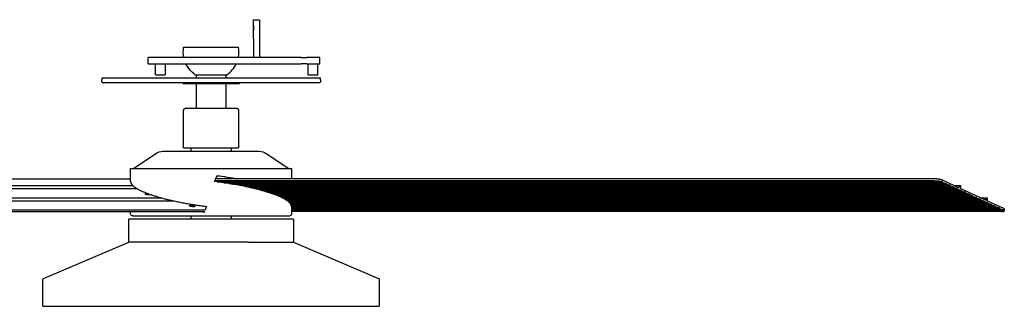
# Model space of a CAD drawing. Extents: x 11006 to 14017, y -5072 to -3244.
# Tile 2 of 18: x 11553 to 12449, y -5072 to -4812. Entities that reach past the tile are written whole.
import ezdxf

# ---------------------------------------------------------------- set-up
doc = ezdxf.new("R2010")
doc.units = 0
doc.layers.add('MAKE2D$VISIBLE$CURVAS', color=7, linetype='CONTINUOUS')

msp = doc.modelspace()

# ---------------------------------------------------------------- linework, layer by layer
at = {"layer": 'MAKE2D$VISIBLE$CURVAS'}
for p, q in [((11765.73, -4817.27), (11765.73, -4812.05)), ((11765.73, -4812.05), (11766.23, -4812.05)), ((11765.73, -4821.79), (11765.73, -4817.27)), ((11766.23, -4812.05), (11770.73, -4812.05)), ((11766.23, -4821.79), (11766.23, -4817.27)), ((11771.73, -4845.03), (11771.73, -4813.05)), ((11765.73, -4829.46), (11765.73, -4821.79)), ((11766.23, -4821.79), (11765.73, -4821.79)), ((11702.27, -4837.05), (11752.22, -4837.05)), ((11765.73, -4829.46), (11765.73, -4846.03)), ((11703.41, -4846.03), (11709.99, -4846.03)), ((11703.41, -4846.03), (11703.41, -4846.53)), ((11709.99, -4846.03), (11706.4, -4846.53)), ((11709, -4846.53), (11712.58, -4846.03)), ((11709.99, -4846.03), (11712.58, -4846.03)), ((11712.58, -4846.53), (11712.58, -4846.03)), ((11712.58, -4846.03), (11720.73, -4846.03)), ((11720.73, -4846.03), (11757.66, -4846.03)), ((11757.66, -4846.03), (11758.39, -4846.03)), ((11758.39, -4846.03), (11759.61, -4846.03)), ((11759.61, -4846.03), (11760.06, -4846.03)), ((11760.06, -4846.03), (11765.04, -4846.03)), ((11765.04, -4846.03), (11766.23, -4846.03)), ((11765.04, -4846.03), (11765.04, -4846.53)), ((11670.92, -4846.53), (11670.07, -4846.53)), ((11670.07, -4849.03), (11670.07, -4846.53)), ((11670.07, -4852.03), (11670.07, -4849.03)), ((11670.07, -4852.03), (11670.92, -4852.03)), ((11685.08, -4846.53), (11670.92, -4846.53)), ((11670.92, -4852.03), (11685.08, -4852.03)), ((11676.52, -4862.03), (11676.52, -4852.03)), ((11687.66, -4846.53), (11685.08, -4846.53)), ((11685.08, -4852.03), (11687.66, -4852.03)), ((11685.52, -4852.03), (11685.52, -4862.03)), ((11692.43, -4846.53), (11687.66, -4846.53)), ((11687.66, -4852.03), (11692.43, -4852.03)), ((11694.93, -4846.53), (11692.43, -4846.53)), ((11692.43, -4852.03), (11694.93, -4852.03)), ((11700.5, -4846.53), (11694.93, -4846.53)), ((11694.93, -4852.03), (11717.46, -4852.03)), ((11717.46, -4846.53), (11700.5, -4846.53)), ((11726.39, -4846.53), (11717.46, -4846.53)), ((11717.46, -4852.03), (11726.39, -4852.03)), ((11726.39, -4852.03), (11755.41, -4852.03)), ((11764.2, -4846.53), (11755.41, -4846.53)), ((11755.41, -4852.03), (11764.2, -4852.03)), ((11798.11, -4846.53), (11764.2, -4846.53)), ((11764.2, -4852.03), (11809.27, -4852.03)), ((11809.27, -4846.53), (11798.11, -4846.53)), ((11809.27, -4846.53), (11814.27, -4846.53)), ((11814.27, -4852.03), (11809.27, -4852.03)), ((11823.8, -4846.53), (11814.27, -4846.53)), ((11814.27, -4852.03), (11823.8, -4852.03)), ((11815.27, -4852.03), (11815.27, -4862.03)), ((11825.79, -4846.53), (11823.8, -4846.53)), ((11823.8, -4852.03), (11825.79, -4852.03)), ((11824.27, -4862.03), (11824.27, -4852.03)), ((11826.15, -4846.53), (11825.79, -4846.53)), ((11825.79, -4852.03), (11826.15, -4852.03)), ((11826.15, -4849.03), (11826.15, -4846.53)), ((11826.15, -4852.03), (11826.15, -4849.03)), ((11676.52, -4862.03), (11678.77, -4862.03)), ((11678.77, -4862.03), (11685.52, -4862.03)), ((11712.87, -4862.05), (11741.59, -4862.05)), ((11714.02, -4865.03), (11714.02, -4862.05)), ((11740.51, -4862.05), (11740.51, -4865.03)), ((11815.27, -4862.03), (11824.27, -4862.03)), ((11826.77, -4865.03), (11627.77, -4865.03)), ((11627.77, -4865.03), (11627.77, -4866.64)), ((11627.77, -4868.14), (11627.77, -4866.64)), ((11727.27, -4869.44), (11629.07, -4869.44)), ((11701.77, -4870.45), (11701.77, -4869.44)), ((11702.07, -4870.45), (11701.77, -4870.45)), ((11752.77, -4870.45), (11702.07, -4870.45)), ((11714.02, -4892.45), (11714.02, -4870.45)), ((11825.47, -4869.44), (11727.27, -4869.44)), ((11740.51, -4870.45), (11740.51, -4892.44)), ((11752.77, -4869.44), (11752.77, -4870.45)), ((11826.77, -4866.64), (11826.77, -4865.03)), ((11826.77, -4866.64), (11826.77, -4868.14)), ((11702.29, -4928.42), (11702.29, -4894.49)), ((11704.34, -4892.44), (11707.41, -4892.44)), ((11704.52, -4892.45), (11704.34, -4892.44)), ((11707.41, -4892.44), (11750.19, -4892.44)), ((11750.19, -4892.44), (11750.01, -4892.45)), ((11752.24, -4894.49), (11752.24, -4928.42)), ((11656.53, -4947.3), (11677.07, -4933.58)), ((11683.45, -4931.55), (11689.32, -4931.55)), ((11689.32, -4931.55), (11771.08, -4931.55)), ((11702.29, -4928.42), (11705.64, -4928.42)), ((11705.64, -4928.42), (11752.24, -4928.42)), ((11709.15, -4931.55), (11709.15, -4928.42)), ((11745.39, -4928.42), (11745.39, -4931.55)), ((11777.46, -4933.58), (11798, -4947.3)), ((11654.02, -4947.3), (11663.84, -4947.3)), ((11654.02, -4959.19), (11654.02, -4947.3)), ((11663.84, -4947.3), (11800.51, -4947.3)), ((11800.51, -4947.3), (11800.51, -4956.66)), ((11009.75, -4956.66), (11654.03, -4956.66)), ((11022.99, -4962.63), (11655.84, -4962.63)), ((12384.76, -4958.61), (11730.64, -4958.61)), ((12384.98, -4956.66), (11731.46, -4956.66)), ((11732.69, -4959.35), (12392.58, -4959.35)), ((11738.79, -4960.2), (12393.39, -4960.2)), ((11743.74, -4960.94), (11743.59, -4960.94)), ((11743.66, -4960.95), (11743.74, -4960.94)), ((11743.74, -4960.94), (11744.13, -4960.93)), ((11744.13, -4960.93), (11744.58, -4960.94)), ((12396.05, -4960.94), (11744.58, -4960.94)), ((12396.82, -4961.78), (11748.61, -4961.78)), ((12399.48, -4962.52), (11752.66, -4962.52)), ((12393.39, -4960.2), (12392.91, -4959.67)), ((12393.1, -4958.01), (12407.96, -4964.87)), ((12393.39, -4960.2), (12396.05, -4960.94)), ((12396.82, -4961.78), (12396.05, -4960.94)), ((12399.48, -4962.52), (12396.82, -4961.78)), ((12400.26, -4963.37), (12399.48, -4962.52)), ((12403.12, -4962.63), (12408.61, -4962.63)), ((11023.31, -4965.32), (11659.41, -4965.32)), ((11667.18, -4970.46), (11667.19, -4970.41)), ((11672.35, -4970.99), (11672.35, -4971.01)), ((12400.26, -4963.37), (11756.97, -4963.37)), ((12402.92, -4964.11), (11760.48, -4964.11)), ((12403.7, -4964.95), (11764.24, -4964.95)), ((12406.36, -4965.7), (11767.34, -4965.7)), ((12407.13, -4966.54), (11770.67, -4966.54)), ((12409.79, -4967.28), (11773.41, -4967.28)), ((12410.57, -4968.13), (11776.37, -4968.13)), ((12413.23, -4968.87), (11778.8, -4968.87)), ((12414, -4969.71), (11781.41, -4969.71)), ((12416.66, -4970.46), (11783.56, -4970.46)), ((12417.44, -4971.3), (11785.85, -4971.3)), ((12402.92, -4964.11), (12400.26, -4963.37)), ((12403.7, -4964.95), (12402.92, -4964.11)), ((12406.36, -4965.7), (12403.7, -4964.95)), ((12407.13, -4966.54), (12406.36, -4965.7)), ((12409.79, -4967.28), (12407.13, -4966.54)), ((12407.96, -4964.87), (12408.13, -4963.41)), ((12409.1, -4963.86), (12408.93, -4965.32)), ((12408.93, -4965.32), (12432.32, -4976.12)), ((12410.57, -4968.13), (12409.79, -4967.28)), ((12413.23, -4968.87), (12410.57, -4968.13)), ((12414, -4969.71), (12413.23, -4968.87)), ((12416.66, -4970.46), (12414, -4969.71)), ((12417.44, -4971.3), (12416.66, -4970.46)), ((12420.1, -4972.04), (12417.44, -4971.3)), ((11047.35, -4973.88), (11681.83, -4973.88)), ((11047.67, -4976.57), (11692.73, -4976.57)), ((12420.1, -4972.04), (11787.73, -4972.04)), ((12420.88, -4972.89), (11789.72, -4972.89)), ((12423.54, -4973.63), (11791.34, -4973.63)), ((12424.31, -4974.47), (11793.04, -4974.47)), ((12426.97, -4975.21), (11794.39, -4975.21)), ((12427.75, -4976.06), (11795.78, -4976.06)), ((12430.41, -4976.8), (11796.87, -4976.8)), ((12431.18, -4977.65), (11797.95, -4977.65)), ((12433.84, -4978.39), (11798.75, -4978.39)), ((12434.62, -4979.23), (11799.49, -4979.23)), ((12437.28, -4979.97), (11799.99, -4979.97)), ((12420.88, -4972.89), (12420.1, -4972.04)), ((12423.54, -4973.63), (12420.88, -4972.89)), ((12424.31, -4974.47), (12423.54, -4973.63)), ((12426.97, -4975.21), (12424.31, -4974.47)), ((12427.75, -4976.06), (12426.97, -4975.21)), ((12427.47, -4973.88), (12432.97, -4973.88)), ((12430.41, -4976.8), (12427.75, -4976.06)), ((12431.18, -4977.65), (12430.41, -4976.8)), ((12433.84, -4978.39), (12431.18, -4977.65)), ((12432.32, -4976.12), (12432.49, -4974.66)), ((12433.46, -4975.11), (12433.29, -4976.57)), ((12433.29, -4976.57), (12448.15, -4983.43)), ((12434.62, -4979.23), (12433.84, -4978.39)), ((12437.28, -4979.97), (12434.62, -4979.23)), ((12438.06, -4980.82), (12437.28, -4979.97)), ((11070.47, -4986.29), (11721.27, -4986.29)), ((11070.65, -4984.78), (11721.89, -4984.78)), ((11654.02, -4988.67), (11654.02, -4986.29)), ((11717.76, -4986.29), (11721.09, -4986.74)), ((11721.27, -4986.29), (11720.91, -4987.18)), ((11723.13, -4981.78), (11721.89, -4984.78)), ((12438.06, -4980.82), (11800.36, -4980.82)), ((12440.72, -4981.56), (11800.5, -4981.56)), ((11800.51, -4981.78), (11800.51, -4988.67)), ((12441.49, -4982.41), (11800.51, -4982.41)), ((12444.15, -4983.15), (11800.51, -4983.15)), ((12444.93, -4983.99), (11800.51, -4983.99)), ((12447.59, -4984.73), (11800.51, -4984.73)), ((11800.51, -4985.58), (12448.31, -4985.58)), ((12445.7, -4986.29), (11800.51, -4986.29)), ((12440.72, -4981.56), (12438.06, -4980.82)), ((12441.49, -4982.41), (12440.72, -4981.56)), ((12444.15, -4983.15), (12441.49, -4982.41)), ((12444.93, -4983.99), (12444.15, -4983.15)), ((12447.59, -4984.73), (12444.93, -4983.99)), ((12447.96, -4985.13), (12447.59, -4984.73)), ((12448.92, -4984.12), (12448.71, -4985.88)), ((11760.87, -4993.17), (11652.27, -4993.17)), ((11652.27, -5014.23), (11652.27, -4993.17)), ((11656.14, -4990.17), (11655.52, -4990.17)), ((11656.14, -4990.17), (11665.14, -4990.17)), ((11665.14, -4990.17), (11683.59, -4990.17)), ((11683.59, -4990.17), (11708.7, -4990.17)), ((11708.7, -4990.17), (11796.56, -4990.17)), ((11709.13, -4993.17), (11709.13, -4990.17)), ((11745.4, -4990.17), (11745.4, -4993.17)), ((11802.27, -4993.17), (11760.87, -4993.17)), ((11796.56, -4990.17), (11799.01, -4990.17)), ((11802.27, -4993.17), (11802.27, -5014.23)), ((11574.87, -5047.22), (11652.27, -5014.23)), ((11660.22, -5014.23), (11652.27, -5014.23)), ((11760.87, -5014.23), (11660.22, -5014.23)), ((11760.87, -5014.23), (11802.27, -5014.23)), ((11802.27, -5014.23), (11879.66, -5047.22)), ((11574.27, -5072.47), (11574.27, -5048.14)), ((11880.27, -5048.14), (11880.27, -5072.47)), ((11574.27, -5072.47), (11590.48, -5072.47)), ((11590.48, -5072.47), (11880.27, -5072.47))]:
    msp.add_line(p, q, dxfattribs=at)
for points in [[(11765.73, -4817.27), (11765.73, -4817.27), (11765.73, -4817.27), (11765.73, -4817.27), (11765.73, -4817.27), (11765.73, -4817.27), (11765.73, -4817.27), (11765.73, -4817.27), (11765.73, -4817.27), (11765.73, -4817.27), (11765.73, -4817.27), (11765.73, -4817.27), (11765.73, -4817.27), (11765.73, -4817.27), (11765.73, -4817.26), (11765.73, -4817.26), (11765.73, -4817.26), (11765.73, -4817.26), (11765.73, -4817.26), (11765.73, -4817.26), (11765.73, -4817.26), (11765.74, -4817.26), (11765.74, -4817.26), (11765.74, -4817.26), (11765.74, -4817.26), (11765.74, -4817.26), (11765.74, -4817.26), (11765.74, -4817.26), (11765.74, -4817.26), (11765.74, -4817.26), (11765.74, -4817.26), (11765.74, -4817.26), (11765.74, -4817.25), (11765.74, -4817.25), (11765.74, -4817.25), (11765.74, -4817.25), (11765.74, -4817.25), (11765.74, -4817.25), (11765.75, -4817.25), (11765.75, -4817.25), (11765.75, -4817.25), (11765.75, -4817.25), (11765.75, -4817.25), (11765.75, -4817.25), (11765.76, -4817.25), (11765.76, -4817.25), (11765.76, -4817.24), (11765.76, -4817.24), (11765.76, -4817.24), (11765.77, -4817.24), (11765.77, -4817.24), (11765.78, -4817.24), (11765.78, -4817.24), (11765.79, -4817.24), (11765.8, -4817.24), (11765.8, -4817.23), (11765.82, -4817.23), (11765.83, -4817.23), (11765.84, -4817.23), (11765.86, -4817.23), (11765.88, -4817.23), (11765.89, -4817.23), (11765.91, -4817.23), (11765.95, -4817.23), (11765.99, -4817.24), (11766.04, -4817.24), (11766.09, -4817.25), (11766.14, -4817.26), (11766.18, -4817.27), (11766.23, -4817.27)], [(11702.29, -4894.49), (11702.29, -4894.45), (11702.29, -4894.4), (11702.29, -4894.36), (11702.3, -4894.31), (11702.3, -4894.26), (11702.31, -4894.22), (11702.32, -4894.17), (11702.32, -4894.12), (11702.33, -4894.07), (11702.34, -4894.03), (11702.36, -4893.98), (11702.37, -4893.93), (11702.38, -4893.88), (11702.4, -4893.83), (11702.42, -4893.79), (11702.43, -4893.74), (11702.45, -4893.69), (11702.47, -4893.64), (11702.5, -4893.6), (11702.52, -4893.55), (11702.54, -4893.51), (11702.57, -4893.46), (11702.6, -4893.42), (11702.62, -4893.37), (11702.65, -4893.33), (11702.68, -4893.28), (11702.72, -4893.24), (11702.75, -4893.2), (11702.78, -4893.16), (11702.82, -4893.12), (11702.85, -4893.08), (11702.89, -4893.04), (11702.93, -4893.01), (11702.97, -4892.97), (11703.01, -4892.94), (11703.05, -4892.9), (11703.09, -4892.87), (11703.13, -4892.84), (11703.17, -4892.81), (11703.22, -4892.78), (11703.26, -4892.75), (11703.3, -4892.72), (11703.35, -4892.7), (11703.4, -4892.67), (11703.44, -4892.65), (11703.49, -4892.63), (11703.54, -4892.61), (11703.59, -4892.59), (11703.63, -4892.57), (11703.68, -4892.55), (11703.73, -4892.54), (11703.78, -4892.52), (11703.82, -4892.51), (11703.87, -4892.5), (11703.92, -4892.49), (11703.97, -4892.48), (11704.05, -4892.47), (11704.34, -4892.44)], [(11750.19, -4892.44), (11750.48, -4892.47), (11750.56, -4892.48), (11750.61, -4892.49), (11750.66, -4892.5), (11750.71, -4892.51), (11750.76, -4892.52), (11750.81, -4892.54), (11750.85, -4892.55), (11750.9, -4892.57), (11750.95, -4892.59), (11751, -4892.61), (11751.04, -4892.63), (11751.09, -4892.65), (11751.14, -4892.67), (11751.18, -4892.7), (11751.23, -4892.72), (11751.27, -4892.75), (11751.32, -4892.78), (11751.36, -4892.81), (11751.4, -4892.84), (11751.45, -4892.87), (11751.49, -4892.9), (11751.53, -4892.94), (11751.57, -4892.97), (11751.6, -4893.01), (11751.64, -4893.04), (11751.68, -4893.08), (11751.72, -4893.12), (11751.75, -4893.16), (11751.78, -4893.2), (11751.82, -4893.24), (11751.85, -4893.28), (11751.88, -4893.33), (11751.91, -4893.37), (11751.94, -4893.42), (11751.96, -4893.46), (11751.99, -4893.51), (11752.01, -4893.55), (11752.04, -4893.6), (11752.06, -4893.64), (11752.08, -4893.69), (11752.1, -4893.74), (11752.12, -4893.79), (11752.13, -4893.83), (11752.15, -4893.88), (11752.16, -4893.93), (11752.18, -4893.98), (11752.19, -4894.03), (11752.2, -4894.07), (11752.21, -4894.12), (11752.22, -4894.17), (11752.22, -4894.22), (11752.23, -4894.26), (11752.24, -4894.31), (11752.24, -4894.36), (11752.24, -4894.4), (11752.24, -4894.45), (11752.24, -4894.49)], [(11654.02, -4959.19), (11654.02, -4959.25), (11654.03, -4959.31), (11654.03, -4959.38), (11654.04, -4959.44), (11654.04, -4959.51), (11654.05, -4959.57), (11654.06, -4959.63), (11654.07, -4959.7), (11654.08, -4959.76), (11654.09, -4959.83), (11654.11, -4959.89), (11654.12, -4959.96), (11654.14, -4960.02), (11654.16, -4960.09), (11654.18, -4960.15), (11654.2, -4960.22), (11654.22, -4960.28), (11654.25, -4960.35), (11654.3, -4960.48), (11654.35, -4960.61), (11654.42, -4960.74), (11654.48, -4960.87), (11654.55, -4961.01), (11654.63, -4961.14), (11654.71, -4961.27), (11654.8, -4961.41), (11654.89, -4961.54), (11654.99, -4961.67), (11655.1, -4961.81), (11655.2, -4961.94), (11655.32, -4962.07), (11655.43, -4962.21), (11655.55, -4962.34), (11655.68, -4962.48), (11655.81, -4962.61), (11655.95, -4962.74), (11656.09, -4962.88), (11656.24, -4963.01), (11656.39, -4963.15), (11656.54, -4963.28), (11656.7, -4963.42), (11656.86, -4963.55), (11657.03, -4963.69), (11657.2, -4963.82), (11657.38, -4963.96), (11657.56, -4964.09), (11657.74, -4964.22), (11657.93, -4964.36), (11658.13, -4964.49), (11658.32, -4964.63), (11658.52, -4964.76), (11658.73, -4964.89), (11658.94, -4965.03), (11659.15, -4965.16), (11659.36, -4965.29), (11659.58, -4965.43), (11659.81, -4965.56), (11660.27, -4965.82), (11660.74, -4966.09), (11661.22, -4966.35), (11661.72, -4966.61), (11662.23, -4966.87), (11662.76, -4967.13), (11663.29, -4967.39), (11663.84, -4967.64)], [(11800.51, -4981.78), (11800.51, -4981.72), (11800.51, -4981.65), (11800.5, -4981.59), (11800.5, -4981.53), (11800.49, -4981.46), (11800.48, -4981.4), (11800.48, -4981.33), (11800.47, -4981.27), (11800.45, -4981.2), (11800.44, -4981.14), (11800.43, -4981.08), (11800.41, -4981.01), (11800.39, -4980.95), (11800.38, -4980.88), (11800.36, -4980.82), (11800.33, -4980.75), (11800.31, -4980.69), (11800.29, -4980.62), (11800.24, -4980.49), (11800.18, -4980.36), (11800.12, -4980.23), (11800.05, -4980.09), (11799.98, -4979.96), (11799.9, -4979.83), (11799.82, -4979.7), (11799.73, -4979.56), (11799.64, -4979.43), (11799.54, -4979.3), (11799.44, -4979.16), (11799.33, -4979.03), (11799.22, -4978.9), (11799.1, -4978.76), (11798.98, -4978.63), (11798.85, -4978.49), (11798.72, -4978.36), (11798.58, -4978.22), (11798.44, -4978.09), (11798.3, -4977.96), (11798.15, -4977.82), (11797.99, -4977.69), (11797.83, -4977.55), (11797.67, -4977.42), (11797.5, -4977.28), (11797.33, -4977.15), (11797.15, -4977.01), (11796.97, -4976.88), (11796.79, -4976.75), (11796.6, -4976.61), (11796.41, -4976.48), (11796.21, -4976.34), (11796.01, -4976.21), (11795.81, -4976.08), (11795.6, -4975.94), (11795.38, -4975.81), (11795.17, -4975.68), (11794.95, -4975.54), (11794.73, -4975.41), (11794.27, -4975.15), (11793.8, -4974.88), (11793.31, -4974.62), (11792.81, -4974.36), (11792.3, -4974.1), (11791.78, -4973.84), (11791.24, -4973.58), (11790.7, -4973.33), (11790.18, -4973.09), (11789.64, -4972.85), (11789.09, -4972.61), (11788.53, -4972.37), (11787.94, -4972.13), (11787.35, -4971.89), (11786.73, -4971.64), (11786.11, -4971.4), (11785.46, -4971.15), (11784.8, -4970.91), (11784.12, -4970.66), (11783.43, -4970.41), (11782.73, -4970.16), (11782, -4969.91), (11781.26, -4969.67), (11780.51, -4969.42), (11779.74, -4969.17), (11778.95, -4968.92), (11778.15, -4968.67), (11777.34, -4968.42), (11776.51, -4968.17), (11775.66, -4967.92), (11774.8, -4967.67), (11773.92, -4967.42), (11773.03, -4967.18), (11772.13, -4966.93), (11771.21, -4966.68), (11770.28, -4966.44), (11769.34, -4966.2), (11768.38, -4965.95), (11767.41, -4965.71), (11766.42, -4965.47), (11765.43, -4965.23), (11764.42, -4965), (11763.4, -4964.76), (11762.36, -4964.53), (11761.32, -4964.29), (11760.27, -4964.06), (11759.2, -4963.84), (11758.13, -4963.61), (11757.04, -4963.39), (11755.95, -4963.16), (11754.85, -4962.95), (11753.74, -4962.73), (11752.62, -4962.52), (11751.49, -4962.3), (11750.36, -4962.1), (11749.22, -4961.89), (11748.07, -4961.69), (11746.92, -4961.49), (11745.76, -4961.29), (11744.6, -4961.1), (11743.43, -4960.91), (11742.26, -4960.72), (11741.09, -4960.54), (11739.91, -4960.36), (11738.73, -4960.19), (11737.55, -4960.02), (11736.37, -4959.85), (11735.18, -4959.68), (11734, -4959.52), (11732.81, -4959.37), (11731.63, -4959.21), (11730.44, -4959.06)], [(12392.58, -4959.35), (12392.42, -4959.31), (12392.26, -4959.28), (12392.08, -4959.24), (12391.89, -4959.21), (12391.48, -4959.14), (12391.03, -4959.07), (12390.55, -4959), (12390.03, -4958.93), (12389.5, -4958.87), (12388.94, -4958.82), (12388.38, -4958.77), (12387.81, -4958.72), (12387.25, -4958.69), (12386.7, -4958.66), (12386.17, -4958.64), (12385.67, -4958.62), (12385.2, -4958.61), (12384.76, -4958.61)], [(12393.1, -4958.01), (12392.96, -4957.95), (12392.82, -4957.89), (12392.66, -4957.83), (12392.48, -4957.76), (12392.29, -4957.7), (12392.09, -4957.64), (12391.88, -4957.58), (12391.66, -4957.51), (12391.42, -4957.45), (12391.18, -4957.39), (12390.92, -4957.33), (12390.65, -4957.27), (12390.38, -4957.21), (12390.1, -4957.16), (12389.81, -4957.11), (12389.51, -4957.06), (12389.21, -4957.01), (12388.91, -4956.96), (12388.61, -4956.92), (12388.3, -4956.88), (12388, -4956.84), (12387.69, -4956.81), (12387.39, -4956.78), (12387.1, -4956.75), (12386.81, -4956.73), (12386.52, -4956.71), (12386.25, -4956.7), (12385.97, -4956.68), (12385.71, -4956.67), (12385.46, -4956.67), (12385.22, -4956.66), (12384.98, -4956.66)], [(12408.13, -4963.41), (12408.13, -4963.37), (12408.14, -4963.33), (12408.14, -4963.3), (12408.15, -4963.26), (12408.16, -4963.22), (12408.17, -4963.18), (12408.18, -4963.15), (12408.19, -4963.11), (12408.2, -4963.07), (12408.21, -4963.04), (12408.23, -4963), (12408.24, -4962.97), (12408.26, -4962.94), (12408.26, -4962.92), (12408.27, -4962.91), (12408.28, -4962.89), (12408.29, -4962.88), (12408.3, -4962.87), (12408.3, -4962.85), (12408.31, -4962.84), (12408.32, -4962.83), (12408.33, -4962.81), (12408.34, -4962.8), (12408.35, -4962.79), (12408.36, -4962.78), (12408.37, -4962.77), (12408.38, -4962.76), (12408.39, -4962.75), (12408.4, -4962.74), (12408.41, -4962.73), (12408.41, -4962.72), (12408.42, -4962.71), (12408.43, -4962.7), (12408.44, -4962.69), (12408.45, -4962.69), (12408.46, -4962.68), (12408.47, -4962.67), (12408.48, -4962.67), (12408.49, -4962.67), (12408.5, -4962.66), (12408.5, -4962.66), (12408.51, -4962.66), (12408.51, -4962.66), (12408.52, -4962.65), (12408.52, -4962.65), (12408.53, -4962.65), (12408.53, -4962.65), (12408.54, -4962.65), (12408.54, -4962.65), (12408.55, -4962.64), (12408.55, -4962.64), (12408.56, -4962.64), (12408.56, -4962.64), (12408.57, -4962.64), (12408.57, -4962.64), (12408.58, -4962.64), (12408.58, -4962.64), (12408.59, -4962.64), (12408.59, -4962.64), (12408.6, -4962.63), (12408.6, -4962.63), (12408.61, -4962.63), (12408.61, -4962.63), (12408.61, -4962.63)], [(12408.61, -4962.63), (12408.62, -4962.63), (12408.63, -4962.63), (12408.64, -4962.63), (12408.64, -4962.64), (12408.65, -4962.64), (12408.66, -4962.64), (12408.66, -4962.64), (12408.67, -4962.64), (12408.68, -4962.64), (12408.68, -4962.64), (12408.69, -4962.65), (12408.7, -4962.65), (12408.7, -4962.65), (12408.71, -4962.65), (12408.72, -4962.66), (12408.72, -4962.66), (12408.73, -4962.66), (12408.74, -4962.67), (12408.75, -4962.67), (12408.75, -4962.67), (12408.76, -4962.68), (12408.77, -4962.68), (12408.77, -4962.69), (12408.78, -4962.69), (12408.79, -4962.69), (12408.79, -4962.7), (12408.8, -4962.7), (12408.81, -4962.71), (12408.81, -4962.72), (12408.82, -4962.72), (12408.83, -4962.73), (12408.83, -4962.73), (12408.84, -4962.74), (12408.84, -4962.75), (12408.86, -4962.76), (12408.87, -4962.77), (12408.88, -4962.79), (12408.89, -4962.8), (12408.91, -4962.82), (12408.92, -4962.84), (12408.93, -4962.85), (12408.94, -4962.87), (12408.95, -4962.89), (12408.96, -4962.91), (12408.97, -4962.93), (12408.98, -4962.95), (12408.99, -4962.97), (12409, -4962.99), (12409.01, -4963.01), (12409.01, -4963.03), (12409.02, -4963.06), (12409.03, -4963.08), (12409.04, -4963.1), (12409.05, -4963.15), (12409.07, -4963.2), (12409.08, -4963.25), (12409.09, -4963.3), (12409.1, -4963.36), (12409.1, -4963.41), (12409.11, -4963.47), (12409.11, -4963.53), (12409.11, -4963.58), (12409.11, -4963.64), (12409.11, -4963.7), (12409.11, -4963.75), (12409.11, -4963.81), (12409.1, -4963.86)], [(11663.84, -4967.64), (11664.35, -4967.88), (11664.88, -4968.11), (11665.42, -4968.35), (11665.98, -4968.58), (11666.55, -4968.82), (11667.14, -4969.06), (11667.74, -4969.3), (11668.36, -4969.55), (11669, -4969.79), (11669.65, -4970.03), (11670.31, -4970.27), (11670.99, -4970.52), (11671.69, -4970.76), (11672.4, -4971.01), (11673.13, -4971.26), (11673.87, -4971.5), (11674.63, -4971.75), (11675.4, -4971.99), (11676.19, -4972.24), (11676.99, -4972.49), (11677.8, -4972.73), (11678.64, -4972.98), (11679.48, -4973.22), (11680.34, -4973.47), (11681.22, -4973.71), (11682.1, -4973.96), (11683, -4974.2), (11683.92, -4974.44), (11684.85, -4974.68), (11685.79, -4974.92), (11686.74, -4975.16), (11687.71, -4975.4), (11688.69, -4975.64), (11689.68, -4975.87), (11690.68, -4976.1), (11691.7, -4976.34), (11692.72, -4976.57), (11693.76, -4976.79), (11694.8, -4977.02), (11695.86, -4977.25), (11696.92, -4977.47), (11698, -4977.69), (11699.08, -4977.9), (11700.17, -4978.12), (11701.27, -4978.33), (11702.38, -4978.54), (11703.5, -4978.75), (11704.62, -4978.95), (11705.75, -4979.15), (11706.88, -4979.35), (11708.02, -4979.55), (11709.16, -4979.74), (11710.31, -4979.93), (11711.47, -4980.12), (11712.62, -4980.3), (11713.78, -4980.48), (11714.95, -4980.65), (11716.11, -4980.83), (11717.28, -4981), (11718.45, -4981.16), (11719.62, -4981.32), (11720.79, -4981.48), (11721.96, -4981.63), (11723.13, -4981.78)], [(11667.19, -4970.41), (11667.19, -4970.41), (11667.19, -4970.41), (11667.19, -4970.41), (11667.19, -4970.4), (11667.19, -4970.4), (11667.19, -4970.4), (11667.19, -4970.4), (11667.19, -4970.4), (11667.19, -4970.39), (11667.19, -4970.39), (11667.19, -4970.39), (11667.19, -4970.39), (11667.19, -4970.39), (11667.19, -4970.38), (11667.19, -4970.38), (11667.2, -4970.38), (11667.2, -4970.38), (11667.2, -4970.38), (11667.2, -4970.37), (11667.2, -4970.37), (11667.2, -4970.37), (11667.2, -4970.37), (11667.21, -4970.36), (11667.21, -4970.36), (11667.21, -4970.35), (11667.21, -4970.35), (11667.22, -4970.35), (11667.22, -4970.34), (11667.22, -4970.34), (11667.23, -4970.34), (11667.23, -4970.33), (11667.24, -4970.33), (11667.24, -4970.33), (11667.24, -4970.32), (11667.25, -4970.32), (11667.25, -4970.31), (11667.26, -4970.31), (11667.26, -4970.31), (11667.27, -4970.3), (11667.27, -4970.3), (11667.28, -4970.29), (11667.3, -4970.29), (11667.31, -4970.28), (11667.32, -4970.27), (11667.34, -4970.27), (11667.35, -4970.26), (11667.37, -4970.26), (11667.38, -4970.25), (11667.4, -4970.24), (11667.43, -4970.23), (11667.47, -4970.22), (11667.51, -4970.21), (11667.55, -4970.2), (11667.6, -4970.19), (11667.65, -4970.18), (11667.7, -4970.18), (11667.75, -4970.17), (11667.86, -4970.15), (11667.98, -4970.14), (11668.1, -4970.14), (11668.23, -4970.13), (11668.36, -4970.13), (11668.5, -4970.12)], [(11671.04, -4971.29), (11670.89, -4971.29), (11670.74, -4971.29), (11670.58, -4971.28), (11670.42, -4971.27), (11670.25, -4971.26), (11670.08, -4971.25), (11669.91, -4971.23), (11669.73, -4971.22), (11669.56, -4971.19), (11669.39, -4971.17), (11669.22, -4971.15), (11669.05, -4971.12), (11668.89, -4971.09), (11668.73, -4971.06), (11668.58, -4971.03), (11668.44, -4971), (11668.3, -4970.97), (11668.17, -4970.93), (11668.04, -4970.9), (11667.92, -4970.86), (11667.8, -4970.82), (11667.69, -4970.78), (11667.64, -4970.76), (11667.6, -4970.74), (11667.55, -4970.72), (11667.51, -4970.7), (11667.47, -4970.68), (11667.43, -4970.67), (11667.39, -4970.65), (11667.36, -4970.63), (11667.35, -4970.62), (11667.33, -4970.61), (11667.32, -4970.6), (11667.3, -4970.59), (11667.29, -4970.58), (11667.28, -4970.57), (11667.27, -4970.56), (11667.26, -4970.55), (11667.25, -4970.54), (11667.24, -4970.54), (11667.24, -4970.53), (11667.23, -4970.53), (11667.23, -4970.52), (11667.23, -4970.52), (11667.22, -4970.51), (11667.22, -4970.51), (11667.22, -4970.5), (11667.21, -4970.5), (11667.21, -4970.5), (11667.21, -4970.49), (11667.21, -4970.49), (11667.2, -4970.48), (11667.2, -4970.48), (11667.2, -4970.47), (11667.2, -4970.47), (11667.19, -4970.46), (11667.19, -4970.46), (11667.19, -4970.46), (11667.19, -4970.45), (11667.19, -4970.45), (11667.19, -4970.45), (11667.19, -4970.45), (11667.19, -4970.45), (11667.19, -4970.44), (11667.19, -4970.44), (11667.19, -4970.44), (11667.19, -4970.44), (11667.19, -4970.44), (11667.19, -4970.43), (11667.19, -4970.43), (11667.19, -4970.43), (11667.19, -4970.43), (11667.19, -4970.43), (11667.19, -4970.42), (11667.19, -4970.42), (11667.19, -4970.42), (11667.19, -4970.42), (11667.19, -4970.42), (11667.19, -4970.41), (11667.19, -4970.41)], [(11672.35, -4971.01), (11672.35, -4971.01), (11672.35, -4971.01), (11672.35, -4971.01), (11672.35, -4971.02), (11672.35, -4971.02), (11672.35, -4971.02), (11672.35, -4971.02), (11672.35, -4971.02), (11672.35, -4971.03), (11672.35, -4971.03), (11672.35, -4971.03), (11672.35, -4971.03), (11672.35, -4971.03), (11672.35, -4971.03), (11672.34, -4971.04), (11672.34, -4971.04), (11672.34, -4971.04), (11672.34, -4971.04), (11672.34, -4971.04), (11672.34, -4971.05), (11672.34, -4971.05), (11672.34, -4971.05), (11672.33, -4971.06), (11672.33, -4971.06), (11672.33, -4971.06), (11672.32, -4971.07), (11672.32, -4971.07), (11672.32, -4971.08), (11672.31, -4971.08), (11672.31, -4971.08), (11672.31, -4971.09), (11672.3, -4971.09), (11672.3, -4971.09), (11672.3, -4971.1), (11672.29, -4971.1), (11672.29, -4971.1), (11672.28, -4971.11), (11672.28, -4971.11), (11672.27, -4971.11), (11672.27, -4971.12), (11672.25, -4971.12), (11672.24, -4971.13), (11672.23, -4971.14), (11672.22, -4971.14), (11672.2, -4971.15), (11672.19, -4971.16), (11672.17, -4971.16), (11672.16, -4971.17), (11672.14, -4971.18), (11672.11, -4971.19), (11672.07, -4971.2), (11672.03, -4971.21), (11671.98, -4971.22), (11671.94, -4971.23), (11671.89, -4971.24), (11671.84, -4971.24), (11671.79, -4971.25), (11671.68, -4971.26), (11671.56, -4971.28), (11671.44, -4971.28), (11671.31, -4971.29), (11671.17, -4971.29), (11671.04, -4971.29)], [(12432.49, -4974.66), (12432.49, -4974.62), (12432.5, -4974.58), (12432.5, -4974.54), (12432.51, -4974.5), (12432.52, -4974.47), (12432.53, -4974.43), (12432.54, -4974.39), (12432.55, -4974.36), (12432.56, -4974.32), (12432.57, -4974.29), (12432.59, -4974.25), (12432.6, -4974.22), (12432.61, -4974.19), (12432.62, -4974.17), (12432.63, -4974.16), (12432.64, -4974.14), (12432.65, -4974.13), (12432.65, -4974.11), (12432.66, -4974.1), (12432.67, -4974.09), (12432.68, -4974.07), (12432.69, -4974.06), (12432.7, -4974.05), (12432.71, -4974.04), (12432.72, -4974.02), (12432.73, -4974.01), (12432.74, -4974), (12432.74, -4973.99), (12432.75, -4973.98), (12432.76, -4973.97), (12432.77, -4973.97), (12432.78, -4973.96), (12432.79, -4973.95), (12432.8, -4973.94), (12432.81, -4973.93), (12432.82, -4973.93), (12432.83, -4973.92), (12432.84, -4973.92), (12432.85, -4973.91), (12432.85, -4973.91), (12432.86, -4973.91), (12432.86, -4973.91), (12432.87, -4973.9), (12432.87, -4973.9), (12432.88, -4973.9), (12432.88, -4973.9), (12432.89, -4973.9), (12432.89, -4973.89), (12432.9, -4973.89), (12432.9, -4973.89), (12432.91, -4973.89), (12432.91, -4973.89), (12432.92, -4973.89), (12432.92, -4973.89), (12432.93, -4973.89), (12432.93, -4973.88), (12432.94, -4973.88), (12432.94, -4973.88), (12432.95, -4973.88), (12432.95, -4973.88), (12432.96, -4973.88), (12432.96, -4973.88), (12432.97, -4973.88), (12432.97, -4973.88)], [(12432.97, -4973.88), (12432.98, -4973.88), (12432.99, -4973.88), (12432.99, -4973.88), (12433, -4973.88), (12433.01, -4973.88), (12433.02, -4973.88), (12433.02, -4973.89), (12433.03, -4973.89), (12433.04, -4973.89), (12433.04, -4973.89), (12433.05, -4973.89), (12433.06, -4973.9), (12433.06, -4973.9), (12433.07, -4973.9), (12433.08, -4973.9), (12433.08, -4973.91), (12433.09, -4973.91), (12433.1, -4973.91), (12433.1, -4973.92), (12433.11, -4973.92), (12433.12, -4973.92), (12433.13, -4973.93), (12433.13, -4973.93), (12433.14, -4973.94), (12433.15, -4973.94), (12433.15, -4973.95), (12433.16, -4973.95), (12433.17, -4973.96), (12433.17, -4973.96), (12433.18, -4973.97), (12433.18, -4973.97), (12433.19, -4973.98), (12433.2, -4973.99), (12433.2, -4973.99), (12433.22, -4974.01), (12433.23, -4974.02), (12433.24, -4974.04), (12433.25, -4974.05), (12433.26, -4974.07), (12433.28, -4974.08), (12433.29, -4974.1), (12433.3, -4974.12), (12433.31, -4974.14), (12433.32, -4974.16), (12433.33, -4974.18), (12433.34, -4974.2), (12433.35, -4974.22), (12433.36, -4974.24), (12433.37, -4974.26), (12433.37, -4974.28), (12433.38, -4974.3), (12433.39, -4974.33), (12433.4, -4974.35), (12433.41, -4974.4), (12433.42, -4974.45), (12433.44, -4974.5), (12433.45, -4974.55), (12433.45, -4974.61), (12433.46, -4974.66), (12433.47, -4974.72), (12433.47, -4974.77), (12433.47, -4974.83), (12433.47, -4974.89), (12433.47, -4974.94), (12433.47, -4975), (12433.47, -4975.05), (12433.46, -4975.11)], [(11707.43, -4981.1), (11707.43, -4981.09), (11707.43, -4981.09), (11707.43, -4981.09), (11707.43, -4981.09), (11707.43, -4981.09), (11707.43, -4981.08), (11707.43, -4981.08), (11707.43, -4981.08), (11707.43, -4981.08), (11707.43, -4981.08), (11707.44, -4981.08), (11707.44, -4981.07), (11707.44, -4981.07), (11707.44, -4981.07), (11707.44, -4981.07), (11707.44, -4981.07), (11707.44, -4981.06), (11707.44, -4981.06), (11707.44, -4981.06), (11707.44, -4981.06), (11707.44, -4981.05), (11707.45, -4981.05), (11707.45, -4981.05), (11707.45, -4981.04), (11707.45, -4981.04), (11707.46, -4981.04), (11707.46, -4981.03), (11707.46, -4981.03), (11707.47, -4981.02), (11707.47, -4981.02), (11707.48, -4981.02), (11707.48, -4981.01), (11707.48, -4981.01), (11707.49, -4981.01), (11707.49, -4981), (11707.5, -4981), (11707.5, -4981), (11707.51, -4980.99), (11707.51, -4980.99), (11707.52, -4980.99), (11707.53, -4980.98), (11707.54, -4980.97), (11707.55, -4980.97), (11707.57, -4980.96), (11707.58, -4980.95), (11707.59, -4980.95), (11707.61, -4980.94), (11707.63, -4980.94), (11707.64, -4980.93), (11707.68, -4980.92), (11707.71, -4980.91), (11707.75, -4980.9), (11707.8, -4980.89), (11707.84, -4980.88), (11707.89, -4980.87), (11707.94, -4980.86), (11707.99, -4980.85), (11708.1, -4980.84), (11708.22, -4980.83), (11708.34, -4980.82), (11708.47, -4980.81), (11708.61, -4980.81), (11708.75, -4980.81)], [(11711.28, -4981.98), (11711.13, -4981.98), (11710.98, -4981.97), (11710.83, -4981.97), (11710.66, -4981.96), (11710.49, -4981.95), (11710.32, -4981.94), (11710.15, -4981.92), (11709.98, -4981.9), (11709.8, -4981.88), (11709.63, -4981.86), (11709.46, -4981.83), (11709.29, -4981.8), (11709.13, -4981.78), (11708.98, -4981.75), (11708.83, -4981.72), (11708.68, -4981.68), (11708.55, -4981.65), (11708.41, -4981.62), (11708.28, -4981.58), (11708.16, -4981.54), (11708.05, -4981.51), (11707.94, -4981.47), (11707.89, -4981.45), (11707.84, -4981.43), (11707.79, -4981.41), (11707.75, -4981.39), (11707.71, -4981.37), (11707.67, -4981.35), (11707.64, -4981.33), (11707.6, -4981.31), (11707.59, -4981.3), (11707.57, -4981.29), (11707.56, -4981.28), (11707.55, -4981.27), (11707.53, -4981.26), (11707.52, -4981.25), (11707.51, -4981.24), (11707.5, -4981.24), (11707.49, -4981.23), (11707.49, -4981.22), (11707.48, -4981.22), (11707.48, -4981.21), (11707.47, -4981.21), (11707.47, -4981.2), (11707.47, -4981.2), (11707.46, -4981.19), (11707.46, -4981.19), (11707.46, -4981.19), (11707.45, -4981.18), (11707.45, -4981.18), (11707.45, -4981.17), (11707.45, -4981.17), (11707.44, -4981.16), (11707.44, -4981.16), (11707.44, -4981.15), (11707.44, -4981.15), (11707.44, -4981.15), (11707.44, -4981.14), (11707.43, -4981.14), (11707.43, -4981.14), (11707.43, -4981.14), (11707.43, -4981.13), (11707.43, -4981.13), (11707.43, -4981.13), (11707.43, -4981.13), (11707.43, -4981.12), (11707.43, -4981.12), (11707.43, -4981.12), (11707.43, -4981.12), (11707.43, -4981.12), (11707.43, -4981.11), (11707.43, -4981.11), (11707.43, -4981.11), (11707.43, -4981.11), (11707.43, -4981.11), (11707.43, -4981.1), (11707.43, -4981.1), (11707.43, -4981.1), (11707.43, -4981.1), (11707.43, -4981.1)], [(11708.75, -4980.81), (11708.89, -4980.81), (11709.04, -4980.81), (11709.2, -4980.82), (11709.36, -4980.83), (11709.53, -4980.84), (11709.7, -4980.85), (11709.88, -4980.87), (11710.05, -4980.89), (11710.22, -4980.91), (11710.4, -4980.93), (11710.57, -4980.96), (11710.73, -4980.98), (11710.89, -4981.01), (11711.05, -4981.04), (11711.2, -4981.07), (11711.34, -4981.11), (11711.48, -4981.14), (11711.61, -4981.17), (11711.74, -4981.21), (11711.86, -4981.24), (11711.98, -4981.28), (11712.09, -4981.32), (11712.14, -4981.34), (11712.19, -4981.36), (11712.23, -4981.38), (11712.28, -4981.4), (11712.32, -4981.42), (11712.35, -4981.44), (11712.39, -4981.46), (11712.42, -4981.48), (11712.44, -4981.49), (11712.45, -4981.5), (11712.47, -4981.51), (11712.48, -4981.52), (11712.49, -4981.53), (11712.5, -4981.54), (11712.51, -4981.54), (11712.52, -4981.55), (11712.53, -4981.56), (11712.54, -4981.57), (11712.54, -4981.57), (11712.55, -4981.58), (11712.55, -4981.58), (11712.56, -4981.59), (11712.56, -4981.59), (11712.56, -4981.6), (11712.57, -4981.6), (11712.57, -4981.6), (11712.57, -4981.61), (11712.57, -4981.61), (11712.58, -4981.62), (11712.58, -4981.62), (11712.58, -4981.63), (11712.58, -4981.63), (11712.59, -4981.64), (11712.59, -4981.64), (11712.59, -4981.64), (11712.59, -4981.65), (11712.59, -4981.65), (11712.59, -4981.65), (11712.59, -4981.65), (11712.59, -4981.66), (11712.59, -4981.66), (11712.59, -4981.66), (11712.59, -4981.66), (11712.6, -4981.66), (11712.6, -4981.67), (11712.6, -4981.67), (11712.6, -4981.67), (11712.6, -4981.67), (11712.6, -4981.67), (11712.6, -4981.68), (11712.6, -4981.68), (11712.6, -4981.68), (11712.6, -4981.68), (11712.6, -4981.68), (11712.6, -4981.69), (11712.6, -4981.69), (11712.6, -4981.69), (11712.6, -4981.69)], [(11712.6, -4981.69), (11712.6, -4981.69), (11712.6, -4981.7), (11712.6, -4981.7), (11712.59, -4981.7), (11712.59, -4981.7), (11712.59, -4981.7), (11712.59, -4981.71), (11712.59, -4981.71), (11712.59, -4981.71), (11712.59, -4981.71), (11712.59, -4981.71), (11712.59, -4981.72), (11712.59, -4981.72), (11712.59, -4981.72), (11712.59, -4981.72), (11712.59, -4981.72), (11712.59, -4981.73), (11712.59, -4981.73), (11712.58, -4981.73), (11712.58, -4981.73), (11712.58, -4981.74), (11712.58, -4981.74), (11712.58, -4981.74), (11712.57, -4981.75), (11712.57, -4981.75), (11712.57, -4981.75), (11712.57, -4981.76), (11712.56, -4981.76), (11712.56, -4981.76), (11712.55, -4981.77), (11712.55, -4981.77), (11712.55, -4981.78), (11712.54, -4981.78), (11712.54, -4981.78), (11712.53, -4981.79), (11712.53, -4981.79), (11712.52, -4981.79), (11712.52, -4981.8), (11712.51, -4981.8), (11712.51, -4981.8), (11712.5, -4981.81), (11712.49, -4981.82), (11712.47, -4981.82), (11712.46, -4981.83), (11712.45, -4981.84), (11712.43, -4981.84), (11712.42, -4981.85), (11712.4, -4981.85), (11712.38, -4981.86), (11712.35, -4981.87), (11712.31, -4981.88), (11712.27, -4981.89), (11712.23, -4981.9), (11712.18, -4981.91), (11712.14, -4981.92), (11712.09, -4981.93), (11712.03, -4981.94), (11711.92, -4981.95), (11711.81, -4981.96), (11711.68, -4981.97), (11711.55, -4981.98), (11711.42, -4981.98), (11711.28, -4981.98)], [(12445.7, -4986.29), (12446, -4986.29), (12446.3, -4986.28), (12446.58, -4986.27), (12446.86, -4986.26), (12447.12, -4986.25), (12447.38, -4986.23), (12447.61, -4986.21), (12447.83, -4986.19), (12448.02, -4986.16), (12448.11, -4986.14), (12448.2, -4986.13), (12448.28, -4986.11), (12448.35, -4986.09), (12448.38, -4986.08), (12448.42, -4986.07), (12448.45, -4986.06), (12448.48, -4986.05), (12448.5, -4986.04), (12448.53, -4986.03), (12448.55, -4986.02), (12448.58, -4986.01), (12448.59, -4986.01), (12448.6, -4986), (12448.61, -4986), (12448.62, -4985.99), (12448.62, -4985.99), (12448.63, -4985.98), (12448.64, -4985.98), (12448.65, -4985.97), (12448.66, -4985.97), (12448.66, -4985.96), (12448.67, -4985.96), (12448.67, -4985.95), (12448.67, -4985.95), (12448.67, -4985.95), (12448.68, -4985.95), (12448.68, -4985.94), (12448.68, -4985.94), (12448.68, -4985.94), (12448.69, -4985.93), (12448.69, -4985.93), (12448.69, -4985.93), (12448.69, -4985.93), (12448.7, -4985.92), (12448.7, -4985.92), (12448.7, -4985.92), (12448.7, -4985.91), (12448.7, -4985.91), (12448.7, -4985.91), (12448.71, -4985.91), (12448.71, -4985.9), (12448.71, -4985.9), (12448.71, -4985.9), (12448.71, -4985.89), (12448.71, -4985.89), (12448.71, -4985.89), (12448.71, -4985.89), (12448.71, -4985.88), (12448.71, -4985.88)], [(12448.15, -4983.43), (12448.25, -4983.47), (12448.33, -4983.52), (12448.42, -4983.56), (12448.49, -4983.61), (12448.53, -4983.63), (12448.56, -4983.65), (12448.6, -4983.68), (12448.63, -4983.7), (12448.66, -4983.72), (12448.69, -4983.74), (12448.71, -4983.76), (12448.74, -4983.79), (12448.76, -4983.81), (12448.77, -4983.82), (12448.78, -4983.83), (12448.8, -4983.84), (12448.81, -4983.85), (12448.81, -4983.86), (12448.82, -4983.87), (12448.83, -4983.88), (12448.84, -4983.89), (12448.85, -4983.9), (12448.86, -4983.92), (12448.86, -4983.93), (12448.87, -4983.94), (12448.88, -4983.95), (12448.88, -4983.96), (12448.89, -4983.97), (12448.89, -4983.98), (12448.9, -4983.99), (12448.9, -4984), (12448.9, -4984.01), (12448.91, -4984.01), (12448.91, -4984.02), (12448.91, -4984.02), (12448.91, -4984.03), (12448.91, -4984.03), (12448.91, -4984.04), (12448.91, -4984.04), (12448.91, -4984.05), (12448.91, -4984.05), (12448.92, -4984.06), (12448.92, -4984.06), (12448.92, -4984.07), (12448.92, -4984.07), (12448.92, -4984.08), (12448.92, -4984.08), (12448.92, -4984.09), (12448.92, -4984.09), (12448.92, -4984.1), (12448.92, -4984.1), (12448.92, -4984.11), (12448.92, -4984.11), (12448.92, -4984.12)], [(12448.71, -4985.88), (12448.71, -4985.88), (12448.71, -4985.87), (12448.71, -4985.87), (12448.71, -4985.87), (12448.71, -4985.87), (12448.71, -4985.87), (12448.71, -4985.86), (12448.71, -4985.86), (12448.71, -4985.86), (12448.71, -4985.86), (12448.71, -4985.85), (12448.71, -4985.85), (12448.71, -4985.85), (12448.71, -4985.85), (12448.71, -4985.85), (12448.71, -4985.84), (12448.71, -4985.84), (12448.71, -4985.84), (12448.71, -4985.84), (12448.71, -4985.83), (12448.71, -4985.83), (12448.7, -4985.83), (12448.7, -4985.83), (12448.7, -4985.82), (12448.7, -4985.82), (12448.7, -4985.82), (12448.7, -4985.82), (12448.7, -4985.82), (12448.69, -4985.81), (12448.69, -4985.81), (12448.69, -4985.8), (12448.68, -4985.8), (12448.68, -4985.79), (12448.68, -4985.79), (12448.67, -4985.78), (12448.67, -4985.78), (12448.66, -4985.77), (12448.66, -4985.77), (12448.65, -4985.76), (12448.65, -4985.76), (12448.64, -4985.76), (12448.64, -4985.75), (12448.63, -4985.74), (12448.61, -4985.73), (12448.6, -4985.72), (12448.59, -4985.71), (12448.57, -4985.7), (12448.55, -4985.69), (12448.54, -4985.68), (12448.52, -4985.67), (12448.48, -4985.66), (12448.44, -4985.64), (12448.4, -4985.62), (12448.35, -4985.6), (12448.31, -4985.58)]]:
    msp.add_lwpolyline(points, dxfattribs=at)
at = {"layer": 'MAKE2D$VISIBLE$CURVAS', "extrusion": (0, 0, -1)}
for centre, radius, start, end in [((-11770.73, -4813.05), 1, 90, 180), ((-11727.27, -4841.2), 25.34, 347.85689, 9.41891), ((-11773.73, -4845.03), 2, 311.64099, 0.00085), ((-11727.27, -4841.2), 25.34, 304.6272, 334.69807), ((-11825.47, -4868.14), 1.3, 180, 270), ((-11683.76, -4943.6), 12.04, 56.26241, 88.5163), ((-11770.77, -4943.6), 12.04, 91.4837, 123.73759), ((-11687.06, -5305.32), 354.6, 97.39484, 100.50497), ((-11659.73, -4967.01), 6.47, 48.13718, 48.18418), ((-11743.94, -4966.97), 6.07, 96.05715, 113.01185), ((-11668.41, -4982.47), 12.35, 90.42168, 98.78531), ((-11655.52, -4988.67), 1.5, 269.99995, 0.00005), ((-11769.32, -4622.68), 367.71, 277.56518, 278.56036), ((-11799.01, -4988.67), 1.5, 179.99995, 270.00005), ((-11575.27, -5048.14), 1, 360, 66.91487), ((-11879.27, -5048.14), 1, 113.08513, 180)]:
    msp.add_arc(centre, radius, start, end, dxfattribs=at)
at = {"layer": 'MAKE2D$VISIBLE$CURVAS'}
for centre, radius, start, end in [((11727.27, -4841.2), 25.3, 348.99437, 9.4356), ((11727.27, -4841.2), 25.3, 304.4812, 334.65215), ((11629.07, -4868.14), 1.3, 180, 270), ((11421.2, -4826.32), 336.53, 336.76845, 337.76482), ((11687.92, -5297.48), 346.27, 79.82913, 82.5988), ((12389.31, -4962.99), 4.9, 42.67881, 48.06107), ((12445.4, -4987.51), 3.49, 33.52247, 42.86149)]:
    msp.add_arc(centre, radius, start, end, dxfattribs=at)

doc.saveas('drawing.dxf')
